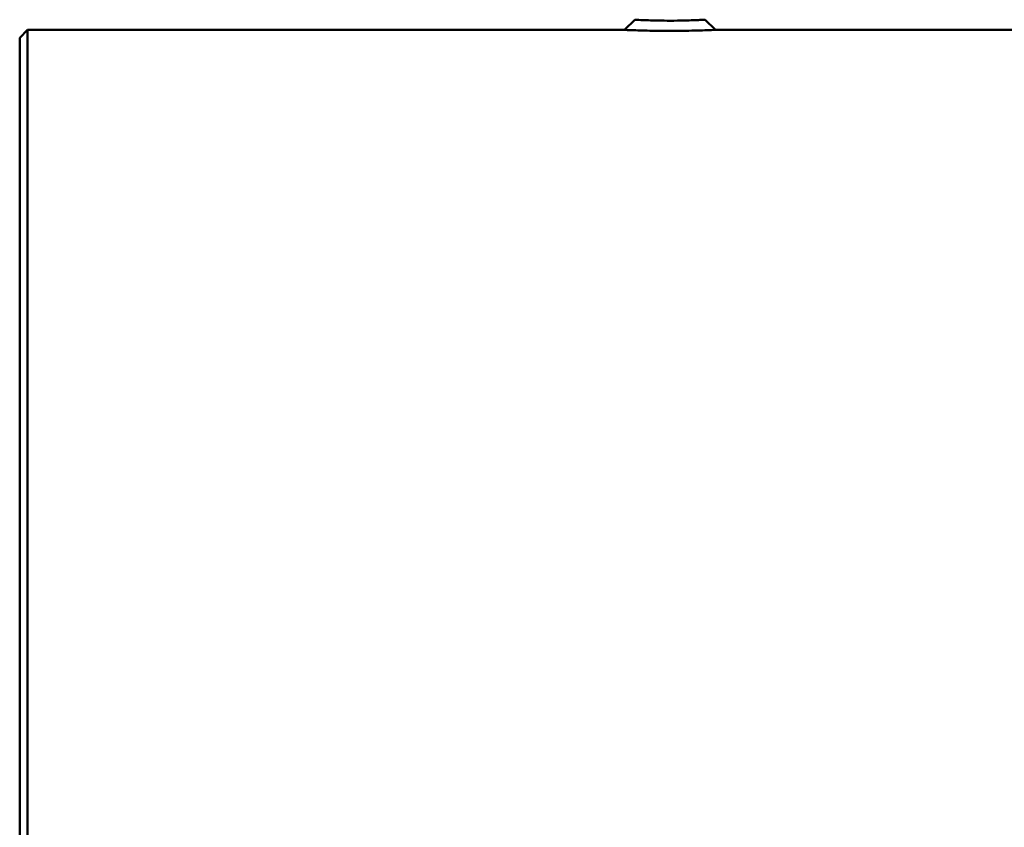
# Model space of a CAD drawing. Header units: millimetres. Extents: x 284 to 884, y 88 to 768.
# Tile 3 of 12: x 418 to 670, y 428 to 634. Entities that reach past the tile are written whole.
import ezdxf

# ---------------------------------------------------------------- set-up
doc = ezdxf.new("R2010")
doc.units = ezdxf.units.MM
doc.layers.add('Visible (ISO)', color=7, linetype='Continuous', lineweight=50)

msp = doc.modelspace()

# ---------------------------------------------------------------- linework, layer by layer
at = {"layer": 'Visible (ISO)'}
for p, q in [((572.71, 631.6), (575.33, 634.2)), ((593.33, 634.2), (595.94, 631.6)), ((418.33, 629.6), (420.33, 631.6)), ((420.33, 109.6), (420.33, 631.6)), ((420.33, 631.6), (572.71, 631.6)), ((595.94, 631.6), (748.33, 631.6)), ((418.33, 111.6), (418.33, 629.6))]:
    msp.add_line(p, q, dxfattribs=at)
for points, knots in [([(584.33, 633.95), (583.34, 633.95), (582.36, 633.96), (579.95, 634), (578.6, 634.05), (576.62, 634.13), (575.94, 634.17), (575.42, 634.2), (575.33, 634.2), (575.33, 634.2)], [0, 0, 0, 0, 0.377882, 0.377882, 0.982494, 0.982494, 1.533881, 1.533881, 1.816028, 1.816028, 1.816028, 1.816028]), ([(593.33, 634.2), (593.32, 634.2), (592.86, 634.18), (591.05, 634.09), (589.67, 634.03), (586.89, 633.97), (585.61, 633.95), (584.33, 633.95)], [5.448047, 5.448047, 5.448047, 5.448047, 6.087049, 6.087049, 6.770115, 6.770115, 7.264076, 7.264076, 7.264076, 7.264076]), ([(572.71, 631.6), (572.71, 631.6), (572.83, 631.6), (573.5, 631.57), (574.38, 631.53), (576.94, 631.45), (578.68, 631.4), (581.8, 631.36), (583.06, 631.35), (584.33, 631.35)], [-1.816028, -1.816028, -1.816028, -1.816028, -1.533881, -1.533881, -0.982494, -0.982494, -0.377882, -0.377882, 0, 0, 0, 0]), ([(584.33, 631.35), (585.98, 631.35), (587.63, 631.37), (591.22, 631.43), (593.01, 631.49), (595.33, 631.58), (595.94, 631.6), (595.94, 631.6)], [-7.264076, -7.264076, -7.264076, -7.264076, -6.770115, -6.770115, -6.087049, -6.087049, -5.448047, -5.448047, -5.448047, -5.448047])]:
    msp.add_open_spline(points, degree=3, knots=knots, dxfattribs=at)

doc.saveas('drawing.dxf')
